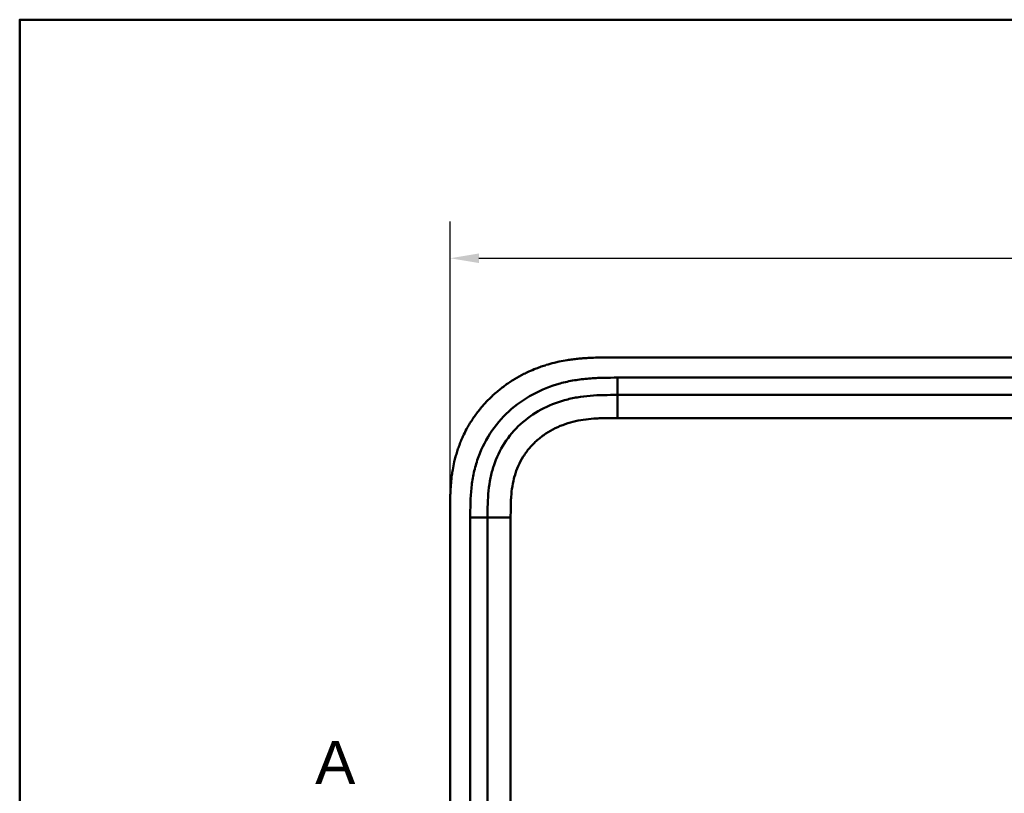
# Model space of a CAD drawing. Header units: millimetres. Extents: x 20 to 833, y 20 to 574.
# Tile 4 of 20: x 20 to 191, y 440 to 574. Entities that reach past the tile are written whole.
import ezdxf

# ---------------------------------------------------------------- set-up
doc = ezdxf.new("R2010")
doc.units = ezdxf.units.MM
doc.header["$LTSCALE"] = 2
for name, color, linetype, lineweight in [('Bemaßungen(DIN)', 7, 'Continuous', 25), ('Schnittansichtslinien(DIN)', 7, 'Continuous', 70), ('Sichtbare Kanten(DIN)', 7, 'Continuous', 50), ('Sichtbare tangentiale Kanten(DIN)', 7, 'Continuous', 50), ('Skizziergeometrie(DIN)', 7, 'Continuous', 50)]:
    doc.layers.add(name, color=color, linetype=linetype, lineweight=lineweight)
doc.styles.add('Aktuell-DINGroßer Text', font='arial.ttf')
doc.styles.add('STANDARD-DIN~0', font='arial.ttf')
doc.dimstyles.new('CAD-LAN', dxfattribs={"dimscale": 2, "dimtxt": 3.5, "dimasz": 2.5, "dimexe": 3.175, "dimexo": 0, "dimgap": 0.8, "dimtad": 1, "dimrnd": 1e-08, "dimtxsty": 'STANDARD-DIN~0', "dimcen": 0.09, "dimdle": 10, "dimclrd": 250, "dimclre": 250, "dimclrt": 250, "dimadec": 0, "dimazin": 2, "dimtfac": 1, "dimtmove": 0, "dimatfit": 3, "dimfxl": 1, "dimtolj": 1, "dimtzin": 0, "dimlwd": 25, "dimlwe": 25, "dimarcsym": 0})

# ---------------------------------------------------------------- blocks, each defined once
blk = doc.blocks.new('Ränder Standardrahmen')
at = {"layer": 'Skizziergeometrie(DIN)', "flags": 128}
blk.add_lwpolyline([(10, 10), (10, 287), (410, 287), (410, 10), (10, 10)], dxfattribs=at)
blk = doc.blocks.new('*D22')
at = {"layer": 'Bemaßungen(DIN)', "color": 250, "linetype": 'Continuous', "lineweight": 25, "true_color": 0x3f3f3f, "transparency": 16777216}
for p, q in [((94.65, 488.62), (94.65, 538.97)), ((308.65, 488.62), (308.65, 538.97)), ((99.65, 532.62), (303.65, 532.62))]:
    blk.add_line(p, q, dxfattribs=at)
at = {"layer": 'Bemaßungen(DIN)', "color": 250, "linetype": 'Continuous', "true_color": 0x3f3f3f, "transparency": 16777216}
for points in [[(99.65, 533.45), (99.65, 531.78), (94.65, 532.62)], [(303.65, 533.45), (303.65, 531.78), (308.65, 532.62)]]:
    blk.add_solid(points, dxfattribs=at)
at = {"layer": 'Defpoints', "color": 0, "linetype": 'Continuous', "transparency": 16777216}
for p in [(308.65, 532.62), (94.65, 488.62), (308.65, 488.62)]:
    blk.add_point(p, dxfattribs=at)
at = {"layer": 'Bemaßungen(DIN)', "color": 250, "linetype": 'Continuous', "lineweight": 25, "true_color": 0x3f3f3f, "transparency": 16777216, "insert": (193.87, 541.25), "char_height": 7, "attachment_point": 1, "style": 'STANDARD-DIN~0'}
blk.add_mtext('\\A1;214', dxfattribs=at)
blk = doc.blocks.new('2DTransSchnitt0')
at = {"layer": 'Schnittansichtslinien(DIN)', "insert": (35.625, 220.713), "char_height": 3.734, "attachment_point": 7, "style": 'Aktuell-DINGroßer Text'}
blk.add_mtext('A', dxfattribs=at)

msp = doc.modelspace()

# ---------------------------------------------------------------- linework, layer by layer
at = {"layer": 'Sichtbare Kanten(DIN)'}
for p, q in [((281.61, 515.402), (122.687, 515.402)), ((268.61, 508.902), (123.687, 508.902)), ((94.649, 488.618), (94.649, 297.187)), ((101.149, 487.618), (101.149, 298.186))]:
    msp.add_line(p, q, dxfattribs=at)
for points, knots in [([(122.687, 515.402), (122.09, 515.403), (121.039, 515.401), (119.828, 515.376), (118.915, 515.341), (118.305, 515.308), (117.542, 515.254), (116.932, 515.2), (116.168, 515.116), (115.558, 515.037), (114.643, 514.895), (113.732, 514.725), (112.525, 514.448), (111.629, 514.2), (110.741, 513.919), (110.154, 513.715), (109.283, 513.385), (108.424, 513.022), (107.163, 512.416), (106.073, 511.813), (104.759, 510.98), (103.747, 510.252), (102.54, 509.268), (101.622, 508.424), (100.542, 507.3), (99.734, 506.349), (98.799, 505.1), (98.115, 504.055), (97.422, 502.832), (97.003, 501.993), (96.621, 501.139), (96.384, 500.561), (96.111, 499.83), (95.911, 499.239), (95.685, 498.493), (95.522, 497.892), (95.304, 496.985), (95.121, 496.072), (94.933, 494.847), (94.832, 493.927), (94.756, 493.008), (94.718, 492.396), (94.684, 491.633), (94.667, 491.025), (94.654, 490.269), (94.649, 489.515), (94.649, 488.916), (94.649, 488.618)], [0.00000945, 0.00000945, 0.00000945, 0.00000945, 0.04167564, 0.07292528, 0.08334182, 0.10417491, 0.11459146, 0.13542455, 0.1458411, 0.16667419, 0.17709074, 0.20834038, 0.22917347, 0.26042311, 0.27083965, 0.29167275, 0.30208929, 0.33333893, 0.35417202, 0.39583821, 0.4166713, 0.45833749, 0.47917058, 0.52083676, 0.54166985, 0.58333604, 0.60416913, 0.64583532, 0.66666841, 0.69791805, 0.70833459, 0.72916769, 0.73958423, 0.76041733, 0.77083387, 0.79166696, 0.80208351, 0.83333315, 0.85416624, 0.88541588, 0.89583243, 0.91666552, 0.92708206, 0.94791516, 0.9583317, 0.9791648, 0.99999789, 0.99999789, 0.99999789, 0.99999789]), ([(123.687, 508.902), (122.882, 508.902), (121.285, 508.901), (118.948, 508.794), (116.683, 508.517), (113.766, 507.88), (110.331, 506.517), (106.747, 503.975), (103.917, 500.632), (102.358, 497.354), (101.61, 494.525), (101.281, 492.308), (101.15, 490.001), (101.149, 488.418), (101.149, 487.618)], [18.3883596, 18.3883596, 18.3883596, 18.3883596, 18.6318617, 18.875363, 19.1188643, 19.3623656, 19.8493681, 20.3363707, 20.8233732, 21.3103757, 21.553877, 21.7973783, 22.0408796, 22.2843823, 22.2843823, 22.2843823, 22.2843823])]:
    msp.add_open_spline(points, degree=3, knots=knots, dxfattribs=at)
at = {"layer": 'Sichtbare tangentiale Kanten(DIN)'}
for p, q in [((123.687, 511.902), (268.61, 511.902)), ((123.687, 508.902), (123.687, 511.902)), ((123.687, 504.902), (123.687, 508.902)), ((268.611, 504.902), (123.687, 504.902)), ((98.149, 298.186), (98.149, 487.618)), ((101.149, 487.618), (98.149, 487.618)), ((105.149, 487.618), (101.149, 487.618)), ((105.149, 487.618), (105.149, 298.187))]:
    msp.add_line(p, q, dxfattribs=at)
for points, knots in [([(98.149, 487.618), (98.149, 488.418), (98.15, 490.065), (98.291, 492.598), (98.664, 495.122), (99.531, 498.411), (101.369, 502.28), (104.702, 506.212), (108.893, 509.184), (112.872, 510.758), (116.189, 511.481), (118.711, 511.787), (121.235, 511.901), (122.881, 511.902), (123.687, 511.902)], [18.388359, 18.388359, 18.388359, 18.388359, 18.6318621, 18.8753634, 19.1188646, 19.3623659, 19.8493685, 20.336371, 20.8233735, 21.3103761, 21.5538774, 21.7973786, 22.0408799, 22.2843826, 22.2843826, 22.2843826, 22.2843826]), ([(123.687, 504.902), (123.523, 504.902), (123.36, 504.902), (123.196, 504.902), (122.753, 504.902), (122.311, 504.9), (121.868, 504.893), (121.716, 504.891), (121.563, 504.888), (121.411, 504.885), (121.335, 504.883), (121.259, 504.881), (121.183, 504.879), (121.106, 504.877), (121.03, 504.875), (120.951, 504.872), (120.641, 504.862), (120.347, 504.849), (120.041, 504.832), (120.034, 504.831), (120.026, 504.831), (120.019, 504.83), (119.401, 504.794), (118.814, 504.743), (118.22, 504.667), (118.211, 504.666), (118.202, 504.664), (118.193, 504.663), (117.593, 504.586), (117, 504.485), (116.411, 504.353), (116.405, 504.352), (116.4, 504.351), (116.395, 504.35), (115.795, 504.216), (115.199, 504.05), (114.62, 503.851), (114.616, 503.85), (114.613, 503.849), (114.609, 503.848), (114.023, 503.647), (113.442, 503.408), (112.883, 503.136), (112.324, 502.863), (111.779, 502.553), (111.259, 502.208), (110.739, 501.864), (110.241, 501.483), (109.774, 501.071), (109.304, 500.656), (108.859, 500.205), (108.453, 499.728), (108.049, 499.254), (107.676, 498.746), (107.345, 498.218), (107.016, 497.693), (106.722, 497.139), (106.473, 496.575), (106.226, 496.015), (106.016, 495.432), (105.847, 494.844), (105.846, 494.84), (105.844, 494.836), (105.843, 494.831), (105.677, 494.253), (105.548, 493.666), (105.45, 493.072), (105.449, 493.064), (105.447, 493.055), (105.446, 493.046), (105.349, 492.457), (105.283, 491.868), (105.238, 491.251), (105.237, 491.243), (105.237, 491.236), (105.236, 491.228), (105.214, 490.924), (105.198, 490.63), (105.186, 490.328), (105.173, 490.018), (105.165, 489.71), (105.159, 489.402), (105.149, 488.805), (105.149, 488.211), (105.149, 487.618)], [0, 0, 0, 0, 0.0490671, 0.0490671, 0.0490671, 0.1818725, 0.1818725, 0.1818725, 0.2275822, 0.2275822, 0.2275822, 0.2504376, 0.2504376, 0.2504376, 0.2732931, 0.2732931, 0.2732931, 0.3625526, 0.3625526, 0.3625526, 0.3647147, 0.3647147, 0.3647147, 0.5447737, 0.5447737, 0.5447737, 0.5475879, 0.5475879, 0.5475879, 0.7297386, 0.7297386, 0.7297386, 0.7313885, 0.7313885, 0.7313885, 0.9165146, 0.9165146, 0.9165146, 0.9175992, 0.9175992, 0.9175992, 1.1050076, 1.1050076, 1.1050076, 1.2924792, 1.2924792, 1.2924792, 1.4799717, 1.4799717, 1.4799717, 1.6686885, 1.6686885, 1.6686885, 1.8566662, 1.8566662, 1.8566662, 2.0435313, 2.0435313, 2.0435313, 2.2286199, 2.2286199, 2.2286199, 2.2299464, 2.2299464, 2.2299464, 2.4117448, 2.4117448, 2.4117448, 2.4144628, 2.4144628, 2.4144628, 2.594816, 2.594816, 2.594816, 2.5970115, 2.5970115, 2.5970115, 2.6862568, 2.6862568, 2.6862568, 2.7781066, 2.7781066, 2.7781066, 2.9561096, 2.9561096, 2.9561096, 2.9561096])]:
    msp.add_open_spline(points, degree=3, knots=knots, dxfattribs=at)

# ---------------------------------------------------------------- block references
at = {"xscale": 2, "yscale": 2, "zscale": 2}
msp.add_blockref('Ränder Standardrahmen', (0, 0), dxfattribs=at)
at = {"layer": 'Schnittansichtslinien(DIN)', "xscale": 2, "yscale": 2, "zscale": 2}
msp.add_blockref('2DTransSchnitt0', (0, 0), dxfattribs=at)

# ---------------------------------------------------------------- dimensions: what is measured, and where the dimension line sits
at = {"layer": 'Bemaßungen(DIN)', "color": 250, "linetype": 'Continuous', "lineweight": 25, "true_color": 0x3f3f3f}
dim = msp.add_linear_dim(base=(308.649, 532.618), p1=(94.649, 488.618), p2=(308.649, 488.618), angle=180, dimstyle='CAD-LAN', override={"dimgap": 0.8, "dimdec": 2, "dimtol": 0, "dimlim": 0, "dimtp": 0, "dimtm": 0, "dimtdec": 2, "dimtofl": 0, "dimatfit": 1}, dxfattribs=at)
dim.commit()
dim.dimension.update_dxf_attribs({"geometry": '*D22', "text_midpoint": (201.649, 532.618), "dimtype": 160})

doc.saveas('drawing.dxf')
